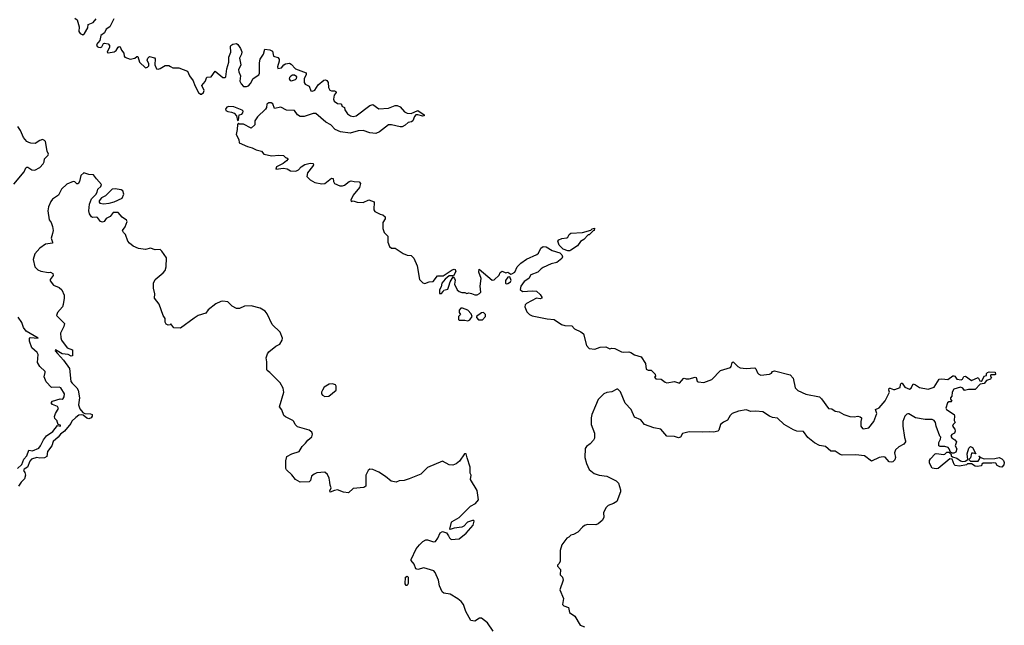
# Model space of a CAD drawing. Extents: x 2535812 to 2752880, y 540738 to 728399.
# Tile 18 of 213: x 2571171 to 2581221, y 625773 to 631957. Entities that reach past the tile are written whole.
import ezdxf

# ---------------------------------------------------------------- set-up
doc = ezdxf.new("R2010")
doc.units = 0

msp = doc.modelspace()

# ---------------------------------------------------------------- linework, layer by layer
at = {"layer": '0CON20XD'}
for points in [[(2571735, 631973), (2571756, 631955), (2571778, 631885), (2571773, 631835), (2571788, 631815), (2571815, 631804), (2571832, 631815), (2571866, 631874), (2571871, 631909), (2571921, 631929), (2571951, 631965)], [(2572133, 631967), (2572092, 631885), (2572055, 631862), (2572037, 631823), (2571999, 631795), (2571989, 631745), (2571956, 631705), (2571961, 631685), (2571975, 631675), (2571995, 631673), (2572010, 631680), (2572027, 631713), (2572035, 631718), (2572075, 631709), (2572086, 631695), (2572086, 631675), (2572063, 631625), (2572075, 631620), (2572135, 631630), (2572155, 631644), (2572175, 631676), (2572185, 631684), (2572195, 631681), (2572211, 631645), (2572234, 631615), (2572238, 631585), (2572244, 631575), (2572297, 631553), (2572345, 631564), (2572365, 631583), (2572375, 631583), (2572395, 631522), (2572455, 631466), (2572475, 631471), (2572488, 631485), (2572490, 631505), (2572473, 631545), (2572480, 631565), (2572497, 631583), (2572547, 631567), (2572555, 631558), (2572551, 631495), (2572567, 631455), (2572585, 631452), (2572605, 631459), (2572655, 631488), (2572692, 631488), (2572710, 631480), (2572735, 631467), (2572795, 631464), (2572885, 631432), (2572904, 631384), (2572942, 631332), (2572958, 631285), (2572995, 631214), (2573015, 631196), (2573025, 631196), (2573046, 631215), (2573054, 631235), (2573031, 631285), (2573064, 631325), (2573080, 631370), (2573125, 631373), (2573165, 631430), (2573245, 631368), (2573265, 631367), (2573276, 631375), (2573286, 631455), (2573306, 631525), (2573304, 631575), (2573327, 631625), (2573322, 631685), (2573327, 631695), (2573345, 631707), (2573383, 631713), (2573397, 631705), (2573424, 631664), (2573438, 631628), (2573434, 631605), (2573416, 631565), (2573427, 631495), (2573403, 631445), (2573406, 631425), (2573426, 631385), (2573418, 631328), (2573432, 631302), (2573455, 631274), (2573485, 631274), (2573505, 631282), (2573528, 631305), (2573555, 631358), (2573612, 631395), (2573618, 631412), (2573618, 631515), (2573626, 631555), (2573660, 631605), (2573672, 631655), (2573725, 631651), (2573752, 631635), (2573762, 631585), (2573805, 631570), (2573818, 631555), (2573820, 631535), (2573803, 631475), (2573805, 631460), (2573842, 631465), (2573866, 631495), (2573883, 631507), (2573925, 631512), (2573943, 631503), (2573985, 631456), (2574096, 631416), (2574096, 631395), (2574076, 631355), (2574074, 631315), (2574085, 631299), (2574125, 631279), (2574142, 631232), (2574158, 631228), (2574185, 631236), (2574219, 631291), (2574275, 631340), (2574293, 631343), (2574306, 631336), (2574319, 631315), (2574324, 631265), (2574335, 631238), (2574355, 631230), (2574385, 631232), (2574398, 631225), (2574400, 631215), (2574380, 631185), (2574373, 631145), (2574382, 631125), (2574415, 631102), (2574448, 631098), (2574460, 631085), (2574460, 631075), (2574485, 631060), (2574490, 631035), (2574518, 630995), (2574547, 630975), (2574575, 630968), (2574605, 630975), (2574745, 631081), (2574775, 631092), (2574835, 631048), (2574935, 631054), (2575005, 631081), (2575025, 631081), (2575055, 631069), (2575099, 631015), (2575125, 631001), (2575165, 630998), (2575235, 631030), (2575298, 630985), (2575298, 630975), (2575285, 630973), (2575236, 630986), (2575215, 630984), (2575200, 630970), (2575184, 630925), (2575169, 630915), (2575135, 630907), (2575105, 630879), (2575075, 630864), (2575055, 630863), (2574965, 630884), (2574935, 630884), (2574845, 630813), (2574805, 630796), (2574745, 630803), (2574676, 630826), (2574625, 630821), (2574545, 630800), (2574445, 630812), (2574390, 630835), (2574345, 630882), (2574295, 630910), (2574195, 630999), (2574165, 630998), (2574075, 630969), (2574035, 630970), (2574008, 630985), (2573975, 631029), (2573895, 631032), (2573835, 631063), (2573772, 631052), (2573755, 631099), (2573738, 631108), (2573713, 631107), (2573692, 631095), (2573689, 631061), (2573680, 631045), (2573597, 630965), (2573572, 630925), (2573570, 630885), (2573535, 630850), (2573455, 630892), (2573415, 630892), (2573405, 630900), (2573393, 630887), (2573392, 630835), (2573382, 630785), (2573407, 630735), (2573411, 630701), (2573495, 630663), (2573545, 630648), (2573585, 630627), (2573640, 630615), (2573664, 630584), (2573745, 630566), (2573815, 630573), (2573865, 630570), (2573885, 630550), (2573898, 630548), (2573910, 630535), (2573893, 630517), (2573861, 630489), (2573792, 630455), (2573785, 630432), (2573865, 630440), (2573900, 630435), (2573934, 630414), (2573988, 630412), (2574015, 630423), (2574045, 630453), (2574082, 630478), (2574135, 630492), (2574165, 630490), (2574170, 630475), (2574161, 630459), (2574107, 630395), (2574103, 630357), (2574135, 630322), (2574185, 630293), (2574255, 630281), (2574285, 630286), (2574355, 630340), (2574370, 630335), (2574374, 630304), (2574384, 630284), (2574439, 630259), (2574465, 630260), (2574485, 630268), (2574534, 630306), (2574555, 630313), (2574585, 630304), (2574635, 630302), (2574648, 630285), (2574638, 630242), (2574573, 630165), (2574550, 630115), (2574555, 630100), (2574575, 630108), (2574615, 630093), (2574675, 630089), (2574735, 630119), (2574788, 630098), (2574787, 630017), (2574797, 629997), (2574851, 629971), (2574878, 629965), (2574901, 629945), (2574901, 629925), (2574879, 629885), (2574876, 629825), (2574892, 629785), (2574927, 629747), (2574929, 629685), (2574945, 629642), (2574965, 629623), (2575005, 629623), (2575085, 629570), (2575125, 629552), (2575165, 629548), (2575195, 629522), (2575227, 629445), (2575252, 629305), (2575285, 629271), (2575305, 629263), (2575351, 629279), (2575390, 629285), (2575435, 629342), (2575495, 629342), (2575585, 629404), (2575605, 629410), (2575616, 629406), (2575622, 629385), (2575598, 629342), (2575555, 629340), (2575513, 629307), (2575479, 629265), (2575472, 629228), (2575455, 629200), (2575455, 629162), (2575475, 629160), (2575495, 629180), (2575500, 629195), (2575540, 629205), (2575552, 629235)], [(2573945, 631334), (2573985, 631346), (2573996, 631355), (2574001, 631375), (2573975, 631390), (2573955, 631390), (2573938, 631382), (2573924, 631366), (2573923, 631353), (2573933, 631335), (2573945, 631334)], [(2573395, 630928), (2573405, 630930), (2573412, 630985), (2573438, 630992), (2573450, 631005), (2573452, 631022), (2573443, 631033), (2573355, 631066), (2573305, 631070), (2573285, 631064), (2573271, 631045), (2573275, 631030), (2573295, 631018), (2573334, 631014), (2573361, 631001), (2573384, 630974), (2573395, 630928)], [(2571112, 630278), (2571215, 630405), (2571235, 630446), (2571245, 630452), (2571255, 630451), (2571295, 630424), (2571325, 630420), (2571375, 630448), (2571410, 630485), (2571420, 630505), (2571424, 630536), (2571461, 630575), (2571463, 630585), (2571451, 630615), (2571435, 630712), (2571425, 630725), (2571405, 630733), (2571375, 630725), (2571327, 630693), (2571285, 630695), (2571265, 630702), (2571245, 630715), (2571209, 630755), (2571178, 630825), (2571151, 630865)], [(2575738, 627482), (2575728, 627525), (2575710, 627525), (2575660, 627450), (2575625, 627420), (2575593, 627407), (2575555, 627410), (2575485, 627450), (2575335, 627385), (2575265, 627317), (2575145, 627267), (2575095, 627250), (2575045, 627247), (2575015, 627235), (2574964, 627244), (2574903, 627293), (2574835, 627335), (2574775, 627364), (2574745, 627368), (2574728, 627352), (2574704, 627305), (2574705, 627193), (2574685, 627179), (2574575, 627170), (2574526, 627124), (2574475, 627133), (2574415, 627157), (2574385, 627151), (2574341, 627131), (2574338, 627145), (2574350, 627175), (2574339, 627205), (2574336, 627234), (2574330, 627275), (2574314, 627314), (2574285, 627336), (2574205, 627329), (2574175, 627315), (2574150, 627295), (2574138, 627252), (2574125, 627239), (2574035, 627236), (2573985, 627261), (2573949, 627309), (2573895, 627360), (2573886, 627375), (2573887, 627453), (2573898, 627495), (2573950, 627525), (2574024, 627546), (2574055, 627600), (2574089, 627631), (2574112, 627665), (2574152, 627698), (2574161, 627725), (2574154, 627745), (2574124, 627764), (2574005, 627800), (2573981, 627825), (2573970, 627855), (2573960, 627865), (2573885, 627900), (2573868, 627915), (2573845, 627972), (2573821, 628005), (2573866, 628154), (2573859, 628195), (2573830, 628250), (2573725, 628354), (2573696, 628375), (2573692, 628385), (2573693, 628463), (2573686, 628505), (2573701, 628545), (2573714, 628565), (2573785, 628623), (2573827, 628643), (2573849, 628685), (2573852, 628705), (2573830, 628765), (2573749, 628845), (2573698, 628955), (2573675, 628981), (2573625, 629011), (2573535, 629036), (2573467, 629033), (2573415, 629009), (2573385, 629007), (2573341, 629031), (2573295, 629075), (2573245, 629084), (2573225, 629081), (2573173, 629055), (2573096, 628995), (2573070, 628960), (2572994, 628936), (2572952, 628908), (2572813, 628807), (2572745, 628812), (2572715, 628850), (2572705, 628840), (2572685, 628838), (2572667, 628847), (2572657, 628867), (2572654, 628905), (2572634, 628935), (2572593, 629053), (2572546, 629115), (2572549, 629159), (2572536, 629216), (2572536, 629265), (2572555, 629304), (2572635, 629372), (2572655, 629397), (2572667, 629435), (2572669, 629525), (2572623, 629593), (2572605, 629609), (2572555, 629607), (2572505, 629623), (2572455, 629611), (2572385, 629621), (2572330, 629645), (2572290, 629675), (2572274, 629695), (2572251, 629765), (2572229, 629785), (2572219, 629805), (2572247, 629843), (2572269, 629895), (2572261, 629911), (2572215, 629941), (2572175, 629987), (2572125, 629988), (2572093, 629947), (2572055, 629928), (2572033, 629897), (2572015, 629888), (2571995, 629898), (2571965, 629938), (2571955, 629942), (2571915, 629938), (2571905, 629943), (2571884, 629975), (2571878, 630005), (2571883, 630075), (2571903, 630127), (2571949, 630171), (2571961, 630195), (2571967, 630225), (2572000, 630255), (2572007, 630275), (2571953, 630333), (2571925, 630373), (2571875, 630377), (2571825, 630393), (2571794, 630366), (2571781, 630305), (2571768, 630282), (2571755, 630282), (2571733, 630303), (2571716, 630306), (2571652, 630278), (2571599, 630225), (2571566, 630165), (2571507, 630125), (2571489, 630101), (2571465, 630045), (2571459, 630005), (2571473, 629915), (2571492, 629885), (2571506, 629845), (2571511, 629805), (2571504, 629774), (2571493, 629725), (2571507, 629685), (2571504, 629675), (2571435, 629664), (2571375, 629625), (2571325, 629567), (2571308, 629508), (2571326, 629435), (2571355, 629402), (2571385, 629388), (2571465, 629376), (2571485, 629379), (2571510, 629365), (2571513, 629345), (2571483, 629305), (2571482, 629292), (2571517, 629247), (2571575, 629222), (2571600, 629200), (2571624, 629144), (2571626, 629115), (2571615, 629048), (2571606, 629025), (2571555, 628968), (2571546, 628935), (2571629, 628855), (2571622, 628825), (2571587, 628755), (2571589, 628709), (2571599, 628685), (2571655, 628606), (2571710, 628585), (2571710, 628525), (2571695, 628520), (2571667, 628537), (2571605, 628544), (2571535, 628586), (2571534, 628575), (2571555, 628549), (2571619, 628479), (2571679, 628395), (2571694, 628264), (2571705, 628245), (2571755, 628198), (2571767, 628175), (2571781, 628095), (2571771, 628025), (2571784, 627984), (2571816, 627946), (2571837, 627937), (2571895, 627932), (2571910, 627925), (2571912, 627908), (2571899, 627891), (2571875, 627880), (2571855, 627888), (2571819, 627919), (2571805, 627923), (2571775, 627917), (2571742, 627895), (2571704, 627856), (2571694, 627835), (2571627, 627755), (2571588, 627725), (2571565, 627693), (2571511, 627649), (2571498, 627605), (2571454, 627546), (2571446, 627495), (2571425, 627482), (2571375, 627480), (2571345, 627486), (2571292, 627468), (2571275, 627448), (2571252, 627388), (2571215, 627366), (2571210, 627355), (2571224, 627334), (2571231, 627305), (2571221, 627269), (2571186, 627234), (2571157, 627193)], [(2572025, 630077), (2572085, 630084), (2572135, 630096), (2572216, 630135), (2572234, 630175), (2572225, 630209), (2572205, 630221), (2572145, 630231), (2572115, 630228), (2572045, 630157), (2572005, 630138), (2571983, 630107), (2571983, 630093), (2571990, 630085), (2572025, 630077)], [(2576765, 629596), (2576718, 629615), (2576679, 629655), (2576664, 629694), (2576675, 629710), (2576705, 629724), (2576755, 629730), (2576765, 629738), (2576778, 629765), (2576795, 629777), (2576916, 629784), (2577002, 629808), (2577015, 629822), (2577038, 629828), (2577036, 629804), (2577025, 629800), (2576985, 629760), (2576975, 629760), (2576929, 629711), (2576895, 629692), (2576863, 629647), (2576795, 629603), (2576785, 629597), (2576765, 629596)], [(2575552, 629235), (2575565, 629280), (2575595, 629330), (2575610, 629315), (2575616, 629296), (2575610, 629255), (2575635, 629200), (2575655, 629182), (2575685, 629172), (2575715, 629172), (2575735, 629162), (2575755, 629168), (2575782, 629162), (2575815, 629148), (2575842, 629148), (2575865, 629160), (2575878, 629175), (2575870, 629235), (2575880, 629315), (2575858, 629378), (2575862, 629408), (2575995, 629298), (2576015, 629300), (2576065, 629350), (2576074, 629376), (2576095, 629390), (2576133, 629373), (2576155, 629378), (2576185, 629360), (2576195, 629362), (2576225, 629380), (2576249, 629435), (2576285, 629472), (2576345, 629511), (2576450, 629560), (2576465, 629572), (2576490, 629625), (2576515, 629642), (2576546, 629636), (2576605, 629599), (2576685, 629576), (2576704, 629555), (2576710, 629535), (2576705, 629520), (2576655, 629476), (2576595, 629464), (2576515, 629426), (2576495, 629414), (2576461, 629379), (2576388, 629352), (2576367, 629315), (2576321, 629285), (2576286, 629235), (2576281, 629201), (2576302, 629182), (2576405, 629190), (2576446, 629186), (2576485, 629150), (2576500, 629125), (2576500, 629115), (2576485, 629108), (2576445, 629112), (2576345, 629060), (2576330, 629045), (2576326, 629025), (2576348, 628975), (2576375, 628947), (2576403, 628933), (2576555, 628901), (2576625, 628897), (2576700, 628845), (2576735, 628834), (2576805, 628830), (2576835, 628801), (2576898, 628768), (2576925, 628748), (2576955, 628630), (2576985, 628600), (2577042, 628592), (2577095, 628613), (2577155, 628616), (2577195, 628597), (2577215, 628603), (2577245, 628599), (2577313, 628567), (2577335, 628562), (2577387, 628567), (2577409, 628559), (2577445, 628534), (2577514, 628514), (2577557, 628445), (2577565, 628390), (2577585, 628378), (2577618, 628378), (2577658, 628338), (2577660, 628315), (2577652, 628305), (2577665, 628290), (2577717, 628287), (2577758, 628255), (2577775, 628250), (2577855, 628264), (2577905, 628247), (2577945, 628293), (2577955, 628298), (2577975, 628289), (2578005, 628288), (2578065, 628307), (2578075, 628302), (2578086, 628266), (2578095, 628260), (2578155, 628253), (2578237, 628283), (2578325, 628376), (2578426, 628405), (2578434, 628415), (2578444, 628456), (2578455, 628463), (2578502, 628415), (2578525, 628403), (2578585, 628394), (2578675, 628403), (2578685, 628392), (2578701, 628351), (2578716, 628336), (2578735, 628328), (2578825, 628336), (2578845, 628348), (2578854, 628366), (2578875, 628373), (2579035, 628330), (2579067, 628295), (2579085, 628197), (2579112, 628172), (2579195, 628133), (2579335, 628106), (2579356, 628086), (2579426, 627986), (2579462, 627982), (2579495, 627959), (2579535, 627951), (2579584, 627924), (2579645, 627904), (2579689, 627901), (2579725, 627908), (2579751, 627901), (2579762, 627892), (2579763, 627885), (2579757, 627855), (2579758, 627805), (2579775, 627782), (2579785, 627780), (2579840, 627790), (2579891, 627855), (2579921, 627935), (2579908, 627975), (2579945, 627992), (2580004, 628066), (2580048, 628155), (2580042, 628175), (2580047, 628193), (2580055, 628196), (2580091, 628181), (2580105, 628182), (2580158, 628202), (2580163, 628233), (2580170, 628245), (2580180, 628245), (2580206, 628206), (2580254, 628184), (2580271, 628195), (2580292, 628238), (2580315, 628230), (2580355, 628201), (2580445, 628184), (2580504, 628206), (2580555, 628287), (2580585, 628290), (2580645, 628282), (2580695, 628320), (2580705, 628320), (2580716, 628316), (2580736, 628286), (2580781, 628279), (2580794, 628286), (2580808, 628312), (2580825, 628317), (2580885, 628273), (2580955, 628302), (2580970, 628270), (2580985, 628267), (2580996, 628274), (2581014, 628316), (2581040, 628325), (2581040, 628345), (2581050, 628355), (2581065, 628360), (2581128, 628358), (2581130, 628335), (2581125, 628330), (2581085, 628330), (2581080, 628325), (2581080, 628315), (2581090, 628305), (2581082, 628285), (2581039, 628271), (2581017, 628243), (2580974, 628236), (2580925, 628180), (2580855, 628180), (2580815, 628172), (2580798, 628195), (2580775, 628204), (2580705, 628183), (2580689, 628155), (2580686, 628114), (2580672, 628095), (2580672, 628082), (2580687, 628063), (2580680, 628055), (2580655, 628054), (2580641, 628045), (2580625, 627990), (2580630, 627975), (2580708, 627925), (2580713, 627913), (2580710, 627865), (2580718, 627845), (2580698, 627825), (2580693, 627805), (2580716, 627776), (2580719, 627755), (2580712, 627735), (2580685, 627722), (2580674, 627705), (2580685, 627688), (2580716, 627666), (2580733, 627645), (2580718, 627605), (2580737, 627575), (2580725, 627542), (2580705, 627530), (2580685, 627530), (2580672, 627542), (2580660, 627575), (2580647, 627587), (2580615, 627597), (2580565, 627597), (2580552, 627605), (2580552, 627638), (2580570, 627675), (2580572, 627695), (2580563, 627705), (2580526, 627805), (2580519, 627845), (2580505, 627864), (2580485, 627874), (2580415, 627874), (2580315, 627893), (2580245, 627932), (2580235, 627932), (2580225, 627930), (2580205, 627910), (2580184, 627855), (2580186, 627805), (2580202, 627692), (2580214, 627655), (2580211, 627645), (2580195, 627624), (2580145, 627596), (2580109, 627565), (2580099, 627535), (2580111, 627485), (2580105, 627462), (2580085, 627443), (2580065, 627437), (2580045, 627443), (2580005, 627490), (2579985, 627493), (2579945, 627485), (2579865, 627449), (2579795, 627503), (2579705, 627512), (2579565, 627511), (2579545, 627516), (2579495, 627551), (2579451, 627551), (2579395, 627598), (2579335, 627610), (2579284, 627635), (2579215, 627692), (2579171, 627751), (2579105, 627756), (2579069, 627769), (2578975, 627824), (2578905, 627888), (2578855, 627895), (2578825, 627908), (2578755, 627953), (2578685, 627961), (2578635, 627955), (2578585, 627972), (2578509, 627961), (2578445, 627935), (2578424, 627915), (2578410, 627890), (2578395, 627866), (2578355, 627847), (2578325, 627824), (2578308, 627765), (2578298, 627755), (2578255, 627745), (2578215, 627750), (2578145, 627745), (2578005, 627748), (2577938, 627732), (2577916, 627694), (2577895, 627687), (2577855, 627702), (2577775, 627705), (2577715, 627775), (2577645, 627790), (2577547, 627825), (2577510, 627870), (2577448, 627898), (2577411, 627975), (2577352, 628042), (2577305, 628157), (2577275, 628184), (2577265, 628184), (2577215, 628158), (2577165, 628150), (2577135, 628138), (2577075, 628078), (2577049, 628015), (2577011, 627925), (2577003, 627893), (2577004, 627825), (2577039, 627735), (2577039, 627685), (2577029, 627665), (2576995, 627626), (2576955, 627599), (2576942, 627578), (2576940, 627485), (2576956, 627425), (2576983, 627365), (2577035, 627322), (2577085, 627306), (2577165, 627294), (2577259, 627249), (2577283, 627223), (2577305, 627155), (2577305, 627135), (2577265, 627037), (2577231, 627015), (2577179, 626995), (2577157, 626975), (2577130, 626925), (2577134, 626875), (2577118, 626842), (2577075, 626808), (2577051, 626799), (2576965, 626801), (2576935, 626792), (2576916, 626774), (2576867, 626723), (2576825, 626699), (2576795, 626692), (2576775, 626672), (2576755, 626662), (2576703, 626595), (2576686, 626535), (2576686, 626424), (2576675, 626400), (2576662, 626388), (2576660, 626375), (2576692, 626342), (2576688, 626288), (2576710, 626265), (2576718, 626235), (2576683, 626135), (2576723, 626045), (2576713, 625985), (2576725, 625973), (2576773, 625953), (2576782, 625905), (2576836, 625866), (2576892, 625775), (2576935, 625758)], [(2576135, 629260), (2576155, 629263), (2576180, 629280), (2576187, 629293), (2576175, 629330), (2576155, 629327), (2576130, 629295), (2576128, 629265), (2576135, 629260)], [(2575745, 628883), (2575765, 628892), (2575788, 628925), (2575780, 628955), (2575745, 628990), (2575692, 629012), (2575675, 629010), (2575658, 628992), (2575658, 628968), (2575670, 628945), (2575650, 628925), (2575650, 628895), (2575655, 628890), (2575715, 628890), (2575745, 628883)], [(2571147, 627375), (2571191, 627415), (2571212, 627468), (2571245, 627505), (2571265, 627560), (2571300, 627555), (2571365, 627583), (2571383, 627607), (2571413, 627667), (2571443, 627707), (2571509, 627751), (2571555, 627812), (2571588, 627805), (2571587, 627815), (2571562, 627822), (2571554, 627854), (2571552, 627862), (2571528, 627885), (2571526, 627905), (2571536, 627935), (2571567, 627987), (2571556, 628006), (2571505, 628028), (2571492, 628045), (2571505, 628060), (2571585, 628087), (2571605, 628082), (2571615, 628088), (2571626, 628105), (2571628, 628135), (2571589, 628199), (2571575, 628204), (2571495, 628200), (2571440, 628260), (2571420, 628310), (2571432, 628355), (2571429, 628365), (2571375, 628416), (2571351, 628455), (2571359, 628539), (2571348, 628558), (2571296, 628605), (2571270, 628675), (2571272, 628705), (2571278, 628712), (2571360, 628705), (2571238, 628778), (2571208, 628815), (2571194, 628865), (2571155, 628920)], [(2575895, 628893), (2575926, 628925), (2575924, 628945), (2575905, 628968), (2575885, 628962), (2575832, 628925), (2575834, 628915), (2575855, 628893), (2575895, 628893)], [(2574285, 628108), (2574325, 628112), (2574400, 628175), (2574402, 628215), (2574395, 628230), (2574363, 628237), (2574330, 628235), (2574280, 628205), (2574260, 628175), (2574250, 628155), (2574250, 628135), (2574262, 628122), (2574285, 628108)], [(2580525, 627371), (2580485, 627379), (2580457, 627427), (2580458, 627455), (2580467, 627473), (2580515, 627524), (2580525, 627528), (2580605, 627518), (2580615, 627520), (2580635, 627540), (2580655, 627540), (2580678, 627518), (2580680, 627505), (2580692, 627492), (2580735, 627480), (2580775, 627452), (2580795, 627447), (2580822, 627448), (2580850, 627465), (2580842, 627525), (2580858, 627582), (2580875, 627600), (2580895, 627590), (2580930, 627525), (2580905, 627532), (2580885, 627530), (2580877, 627483), (2580860, 627465), (2580875, 627450), (2580955, 627450), (2580970, 627475), (2580970, 627490), (2580960, 627495), (2580965, 627500), (2580970, 627490), (2581015, 627472), (2581125, 627477), (2581170, 627485), (2581195, 627473), (2581213, 627455), (2581221, 627435), (2581218, 627412), (2581195, 627388), (2581175, 627390), (2581150, 627405), (2581135, 627430), (2581115, 627432), (2581095, 627428), (2581005, 627430), (2580992, 627418), (2580988, 627402), (2580945, 627394), (2580925, 627397), (2580885, 627422), (2580845, 627420), (2580835, 627412), (2580765, 627398), (2580720, 627405), (2580710, 627415), (2580688, 627468), (2580665, 627472), (2580545, 627373), (2580525, 627371)], [(2576003, 625713), (2575945, 625798), (2575885, 625847), (2575865, 625844), (2575815, 625814), (2575775, 625822), (2575724, 625914), (2575700, 625985), (2575676, 626016), (2575644, 626044), (2575565, 626090), (2575500, 626100), (2575483, 626113), (2575457, 626175), (2575445, 626235), (2575412, 626312), (2575398, 626328), (2575295, 626360), (2575235, 626341), (2575215, 626350), (2575197, 626397), (2575167, 626435), (2575168, 626445), (2575219, 626555), (2575253, 626595), (2575285, 626628), (2575315, 626646), (2575335, 626646), (2575395, 626624), (2575415, 626627), (2575438, 626662), (2575462, 626718), (2575485, 626730), (2575526, 626716), (2575548, 626688), (2575558, 626665), (2575575, 626650), (2575655, 626656), (2575728, 626715), (2575799, 626795), (2575810, 626835), (2575805, 626842), (2575793, 626843), (2575743, 626825), (2575704, 626786), (2575685, 626776), (2575604, 626766), (2575565, 626750), (2575560, 626755), (2575578, 626825), (2575585, 626834), (2575658, 626875), (2575771, 626989), (2575825, 627017), (2575853, 627055), (2575839, 627149), (2575771, 627261), (2575778, 627305), (2575770, 627325), (2575768, 627388), (2575738, 627482)], [(2575125, 626180), (2575115, 626180), (2575104, 626195), (2575109, 626265), (2575125, 626276), (2575136, 626265), (2575137, 626235), (2575135, 626200), (2575125, 626180)]]:
    msp.add_lwpolyline(points, dxfattribs=at)

doc.saveas('drawing.dxf')
